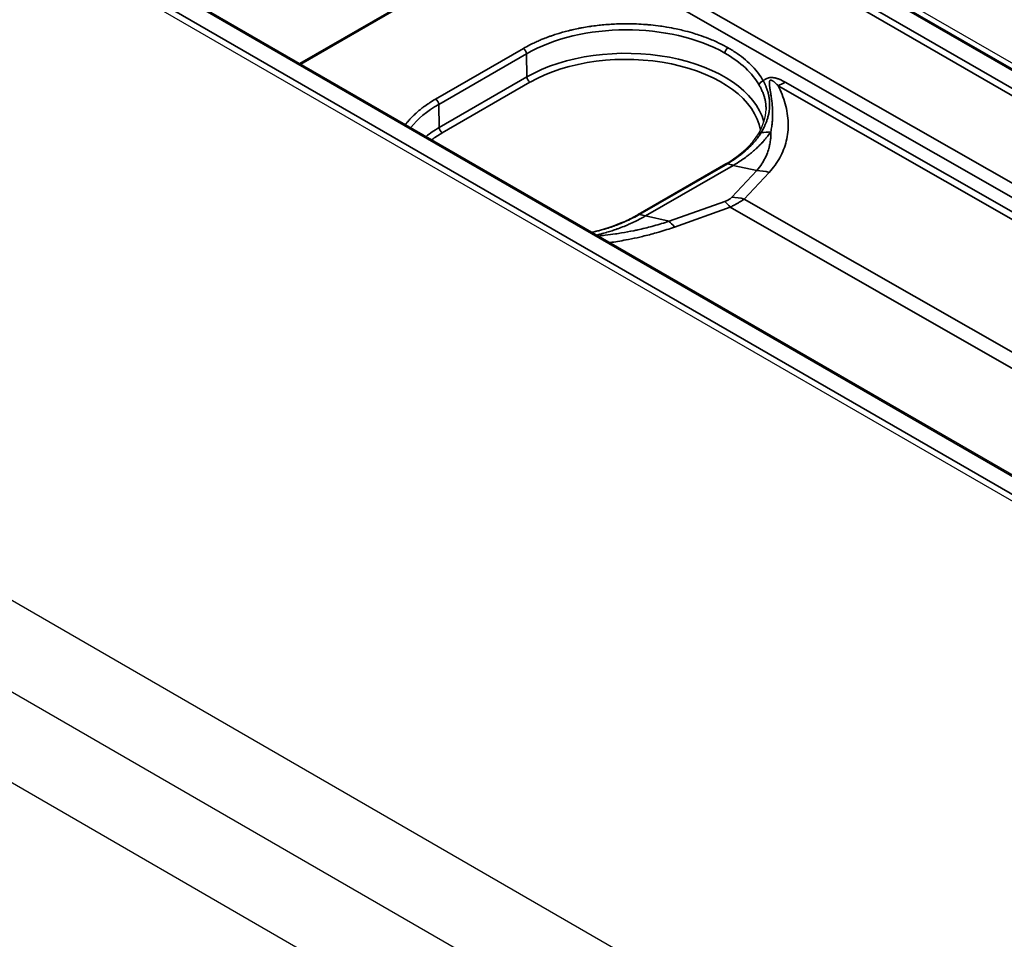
# Model space of a CAD drawing. Header units: millimetres. Extents: x -6858 to 6858, y -375 to 4365.
# Tile 23 of 97: x 2401 to 2457, y 1098 to 1150. Entities that reach past the tile are written whole.
import ezdxf

# ---------------------------------------------------------------- set-up
doc = ezdxf.new("R2010")
doc.units = ezdxf.units.MM
doc.header["$LTSCALE"] = 15
doc.layers.add('_Sichtbarkanten', color=7, linetype='Continuous', lineweight=25)
doc.layers.add('Sichtbar schmal (ISO)', color=7, linetype='Continuous', lineweight=35)

msp = doc.modelspace()

# ---------------------------------------------------------------- linework, layer by layer
at = {"layer": '_Sichtbarkanten'}
for p, q in [((2606.108, 998.472), (2076.273, 1304.373)), ((2606.108, 988.103), (2067.293, 1299.188)), ((2076.273, 1299.188), (2606.108, 993.287)), ((2208.078, 1291.638), (2594.653, 1068.449)), ((2207.637, 1291.57), (2594.643, 1068.132)), ((2574.661, 1056.602), (2187.667, 1280.033)), ((2573.086, 1056.014), (2186.511, 1279.203)), ((2441.104, 1141.994), (2436.119, 1139.116)), ((2436.119, 1139.116), (2436.119, 1139.116))]:
    msp.add_line(p, q, dxfattribs=at)
msp.add_ellipse((2441.229, 1141.777), major_axis=(-0.125, 0.216), ratio=0.564853, start_param=6.282586, end_param=6.282687, dxfattribs=at)
msp.add_open_spline([(2442.956, 1143.694), (2443.235, 1144.155), (2443.38, 1144.625), (2443.389, 1145.067)], degree=3, dxfattribs=at)
for points, knots in [([(2441.104, 1141.994), (2441.702, 1142.339), (2442.206, 1142.745), (2442.723, 1143.344), (2442.849, 1143.518), (2442.956, 1143.694)], [0, 0, 0, 0, 0.5132731, 0.5132731, 0.7131519, 0.7131519, 0.7131519, 0.7131519]), ([(2433.481, 1138.112), (2434.16, 1138.268), (2434.804, 1138.482), (2435.638, 1138.855), (2435.886, 1138.981), (2436.119, 1139.116)], [0.0773035, 0.0773035, 0.0773035, 0.0773035, 0.5165253, 0.5165253, 0.7163423, 0.7163423, 0.7163423, 0.7163423])]:
    msp.add_open_spline(points, degree=3, knots=knots, dxfattribs=at)
at = {"layer": 'Sichtbar schmal (ISO)'}
for p, q in [((2594.518, 1068.119), (2207.512, 1291.557)), ((2593.445, 1067.306), (2206.451, 1290.737)), ((2206.628, 1291.04), (2593.622, 1067.609)), ((2574.536, 1056.59), (2187.542, 1280.021)), ((2186.646, 1279.51), (2573.652, 1056.072)), ((2430.808, 1156.063), (2590.302, 1064.96)), ((2416.896, 1147.688), (2430.403, 1155.486)), ((2416.947, 1147.659), (2430.455, 1155.458)), ((2589.599, 1064.555), (2430.455, 1155.458)), ((2429.6, 1148.547), (2424.611, 1145.667)), ((2429.777, 1148.244), (2424.789, 1145.363)), ((2429.777, 1148.244), (2429.797, 1146.927)), ((2429.797, 1146.927), (2424.808, 1144.047)), ((2429.974, 1146.624), (2424.985, 1143.744)), ((2506.234, 1110.914), (2444.076, 1146.426)), ((2506.638, 1111.121), (2444.479, 1146.632)), ((2424.789, 1145.363), (2424.808, 1144.047)), ((2436.21, 1139.121), (2441.192, 1141.997)), ((2441.525, 1141.902), (2436.543, 1139.026)), ((2442.858, 1141.603), (2441.525, 1141.902)), ((2441.444, 1140.085), (2442.858, 1141.603)), ((2442.153, 1139.984), (2443.567, 1141.502)), ((2442.153, 1139.984), (2493.311, 1110.758)), ((2437.876, 1138.727), (2441.04, 1139.852)), ((2438.182, 1138.393), (2441.346, 1139.518)), ((2441.346, 1139.518), (2492.504, 1110.292)), ((2437.876, 1138.727), (2436.543, 1139.026))]:
    msp.add_line(p, q, dxfattribs=at)
for centre, major_axis, ratio, start_param, end_param in [((2435.415, 1145.024), (7.973, 0.037), 0.574224, 0.782821, 2.353523), ((2429.601, 1148.342), (0.125, -0.217), 0.57735, 0.802851, 2.36143), ((2435.415, 1143.684), (7.944, 0), 0.57735, 0.150636, 2.356194), ((2441.229, 1148.378), (0.125, 0.217), 0.57735, 0.785408, 2.338748), ((2435.415, 1143.483), (7.694, 0), 0.57735, 0.095235, 2.356194), ((2435.415, 1145.024), (7.973, 0.037), 0.574224, 0.309839, 0.782805), ((2429.974, 1146.828), (-0.125, 0.217), 0.57735, 0.802851, 2.356194), ((2443.24, 1146.496), (-0.218, -0.123), 0.779631, 4.302322, 5.853278), ((2444.461, 1150.725), (2.48, 4.341), 0.580369, 3.809995, 3.924361), ((2424.612, 1145.462), (0.125, -0.217), 0.57735, 0.802851, 2.36143), ((2430.426, 1142.144), (7.973, 0.037), 0.574224, 2.353523, 2.703912), ((2430.426, 1140.803), (7.944, 0), 0.57735, 2.356194, 2.499588), ((2424.985, 1143.948), (-0.125, 0.217), 0.57735, 0.802851, 2.356194), ((2430.426, 1140.603), (-7.694, 0), 0.57735, 5.497787, 5.613667), ((2443.17, 1143.565), (-0.214, 0.129), 0.764473, 5.364381, 6.283188), ((2442.094, 1147.943), (-4.448, 2.285), 0.784473, 2.169135, 2.286784), ((2441.229, 1141.777), (-0.125, 0.216), 0.564853, 5.696902, 6.282586), ((2440.491, 1146.403), (-2.5, 4.33), 0.57735, 2.555744, 2.652887), ((2443.375, 1139.353), (-1.829, 1.704), 0.803702, 5.270685, 5.583182), ((2441.961, 1137.835), (-1.829, 1.704), 0.803702, 5.270685, 5.583182), ((2441.557, 1137.602), (-0.838, 2.355), 0.268502, 5.561414, 5.87391), ((2435.51, 1143.527), (-2.5, 4.33), 0.57735, 2.555744, 2.652887), ((2438.393, 1136.476), (-0.838, 2.355), 0.268501, 5.561414, 5.87391)]:
    msp.add_ellipse(centre, major_axis=major_axis, ratio=ratio, start_param=start_param, end_param=end_param, dxfattribs=at)
for points, knots in [([(2441.229, 1148.582), (2441.14, 1148.633), (2441.049, 1148.682), (2440.956, 1148.731), (2440.795, 1148.815), (2440.627, 1148.895), (2440.454, 1148.972), (2440.345, 1149.02), (2440.234, 1149.066), (2440.121, 1149.111), (2439.949, 1149.18), (2439.772, 1149.245), (2439.591, 1149.306), (2439.468, 1149.347), (2439.342, 1149.387), (2439.216, 1149.424), (2439.036, 1149.477), (2438.853, 1149.527), (2438.67, 1149.571), (2438.544, 1149.602), (2438.417, 1149.631), (2438.29, 1149.658), (2438.106, 1149.697), (2437.922, 1149.731), (2437.741, 1149.762), (2437.623, 1149.781), (2437.505, 1149.799), (2437.389, 1149.815), (2437.206, 1149.841), (2437.025, 1149.862), (2436.85, 1149.879), (2436.749, 1149.889), (2436.649, 1149.898), (2436.552, 1149.906), (2436.372, 1149.92), (2436.198, 1149.929), (2436.031, 1149.936), (2435.952, 1149.939), (2435.874, 1149.942), (2435.798, 1149.944), (2435.626, 1149.948), (2435.462, 1149.949), (2435.305, 1149.947), (2435.242, 1149.946), (2435.181, 1149.945), (2435.121, 1149.944), (2434.962, 1149.94), (2434.809, 1149.934), (2434.661, 1149.925), (2434.606, 1149.922), (2434.552, 1149.919), (2434.498, 1149.915), (2434.352, 1149.906), (2434.209, 1149.894), (2434.068, 1149.88), (2434.012, 1149.874), (2433.956, 1149.869), (2433.901, 1149.862), (2433.766, 1149.847), (2433.631, 1149.831), (2433.497, 1149.812), (2433.435, 1149.803), (2433.373, 1149.794), (2433.311, 1149.784), (2433.184, 1149.764), (2433.056, 1149.743), (2432.93, 1149.719), (2432.862, 1149.707), (2432.795, 1149.694), (2432.727, 1149.68), (2432.607, 1149.656), (2432.488, 1149.63), (2432.37, 1149.603), (2432.299, 1149.586), (2432.229, 1149.57), (2432.159, 1149.552), (2432.047, 1149.524), (2431.936, 1149.494), (2431.827, 1149.464), (2431.755, 1149.444), (2431.685, 1149.423), (2431.615, 1149.402), (2431.511, 1149.37), (2431.409, 1149.338), (2431.308, 1149.304), (2431.239, 1149.281), (2431.171, 1149.258), (2431.104, 1149.234), (2431.008, 1149.2), (2430.914, 1149.164), (2430.822, 1149.129), (2430.753, 1149.102), (2430.685, 1149.074), (2430.618, 1149.047), (2430.534, 1149.012), (2430.452, 1148.976), (2430.372, 1148.94), (2430.287, 1148.902), (2430.204, 1148.863), (2430.123, 1148.824), (2430.069, 1148.798), (2430.016, 1148.771), (2429.964, 1148.745), (2429.835, 1148.679), (2429.714, 1148.613), (2429.6, 1148.547)], [0, 0, 0, 0, 0.020266, 0.020266, 0.020266, 0.055556, 0.055556, 0.055556, 0.077574, 0.077574, 0.077574, 0.111111, 0.111111, 0.111111, 0.133998, 0.133998, 0.133998, 0.166667, 0.166667, 0.166667, 0.189326, 0.189326, 0.189326, 0.222222, 0.222222, 0.222222, 0.24374, 0.24374, 0.24374, 0.277778, 0.277778, 0.277778, 0.297321, 0.297321, 0.297321, 0.333333, 0.333333, 0.333333, 0.350404, 0.350404, 0.350404, 0.388889, 0.388889, 0.388889, 0.404131, 0.404131, 0.404131, 0.444444, 0.444444, 0.444444, 0.459368, 0.459368, 0.459368, 0.5, 0.5, 0.5, 0.516169, 0.516169, 0.516169, 0.555556, 0.555556, 0.555556, 0.573759, 0.573759, 0.573759, 0.611111, 0.611111, 0.611111, 0.631024, 0.631024, 0.631024, 0.666667, 0.666667, 0.666667, 0.687908, 0.687908, 0.687908, 0.722222, 0.722222, 0.722222, 0.744586, 0.744586, 0.744586, 0.777778, 0.777778, 0.777778, 0.80058, 0.80058, 0.80058, 0.833333, 0.833333, 0.833333, 0.857915, 0.857915, 0.857915, 0.888889, 0.888889, 0.888889, 0.92198, 0.92198, 0.92198, 0.944444, 0.944444, 0.944444, 1, 1, 1, 1]), ([(2443.118, 1143.773), (2443.167, 1143.854), (2443.21, 1143.933), (2443.249, 1144.009), (2443.272, 1144.054), (2443.293, 1144.097), (2443.313, 1144.14), (2443.336, 1144.192), (2443.358, 1144.242), (2443.378, 1144.291), (2443.402, 1144.351), (2443.424, 1144.41), (2443.443, 1144.467), (2443.452, 1144.494), (2443.46, 1144.52), (2443.468, 1144.545), (2443.491, 1144.619), (2443.51, 1144.69), (2443.525, 1144.758), (2443.526, 1144.764), (2443.528, 1144.769), (2443.529, 1144.774), (2443.545, 1144.847), (2443.557, 1144.915), (2443.567, 1144.981), (2443.568, 1144.993), (2443.57, 1145.006), (2443.572, 1145.018), (2443.578, 1145.069), (2443.583, 1145.119), (2443.587, 1145.167), (2443.589, 1145.195), (2443.59, 1145.223), (2443.592, 1145.249), (2443.593, 1145.279), (2443.594, 1145.308), (2443.594, 1145.336), (2443.594, 1145.378), (2443.593, 1145.418), (2443.592, 1145.457), (2443.591, 1145.468), (2443.591, 1145.479), (2443.59, 1145.491), (2443.588, 1145.54), (2443.584, 1145.587), (2443.579, 1145.632), (2443.579, 1145.636), (2443.578, 1145.639), (2443.578, 1145.643), (2443.573, 1145.684), (2443.568, 1145.723), (2443.562, 1145.761), (2443.559, 1145.778), (2443.556, 1145.795), (2443.553, 1145.811), (2443.549, 1145.834), (2443.545, 1145.857), (2443.54, 1145.878), (2443.534, 1145.907), (2443.528, 1145.936), (2443.521, 1145.963), (2443.52, 1145.971), (2443.518, 1145.978), (2443.516, 1145.985), (2443.508, 1146.019), (2443.499, 1146.051), (2443.49, 1146.083), (2443.488, 1146.089), (2443.486, 1146.095), (2443.484, 1146.101), (2443.477, 1146.125), (2443.47, 1146.149), (2443.463, 1146.172), (2443.456, 1146.191), (2443.45, 1146.209), (2443.444, 1146.227), (2443.441, 1146.236), (2443.438, 1146.245), (2443.435, 1146.254), (2443.425, 1146.28), (2443.416, 1146.306), (2443.406, 1146.331), (2443.405, 1146.334), (2443.404, 1146.337), (2443.402, 1146.341), (2443.394, 1146.362), (2443.386, 1146.382), (2443.378, 1146.402), (2443.372, 1146.416), (2443.366, 1146.431), (2443.36, 1146.445), (2443.356, 1146.453), (2443.353, 1146.461), (2443.349, 1146.469), (2443.339, 1146.492), (2443.33, 1146.513), (2443.32, 1146.534), (2443.319, 1146.536), (2443.319, 1146.537), (2443.318, 1146.539), (2443.308, 1146.559), (2443.299, 1146.579), (2443.29, 1146.598), (2443.286, 1146.607), (2443.281, 1146.616), (2443.277, 1146.624), (2443.27, 1146.638), (2443.264, 1146.652), (2443.257, 1146.665), (2443.251, 1146.677), (2443.245, 1146.689), (2443.239, 1146.701)], [0.0000005, 0.0000005, 0.0000005, 0.0000005, 0.0393349, 0.0393349, 0.0393349, 0.0625, 0.0625, 0.0625, 0.0903002, 0.0903002, 0.0903002, 0.125, 0.125, 0.125, 0.1410314, 0.1410314, 0.1410314, 0.1875, 0.1875, 0.1875, 0.1912071, 0.1912071, 0.1912071, 0.2407395, 0.2407395, 0.2407395, 0.25, 0.25, 0.25, 0.2895977, 0.2895977, 0.2895977, 0.3125, 0.3125, 0.3125, 0.3378908, 0.3378908, 0.3378908, 0.375, 0.375, 0.375, 0.3858289, 0.3858289, 0.3858289, 0.4334652, 0.4334652, 0.4334652, 0.4375, 0.4375, 0.4375, 0.4805558, 0.4805558, 0.4805558, 0.5, 0.5, 0.5, 0.5267939, 0.5267939, 0.5267939, 0.5625, 0.5625, 0.5625, 0.5720204, 0.5720204, 0.5720204, 0.6162297, 0.6162297, 0.6162297, 0.625, 0.625, 0.625, 0.6595294, 0.6595294, 0.6595294, 0.6875, 0.6875, 0.6875, 0.7021009, 0.7021009, 0.7021009, 0.7441592, 0.7441592, 0.7441592, 0.75, 0.75, 0.75, 0.7860212, 0.7860212, 0.7860212, 0.8125, 0.8125, 0.8125, 0.8282288, 0.8282288, 0.8282288, 0.8717021, 0.8717021, 0.8717021, 0.875, 0.875, 0.875, 0.9180465, 0.9180465, 0.9180465, 0.9375, 0.9375, 0.9375, 0.9700171, 0.9700171, 0.9700171, 1, 1, 1, 1]), ([(2443.389, 1145.067), (2443.39, 1145.098), (2443.39, 1145.128), (2443.389, 1145.158), (2443.389, 1145.19), (2443.388, 1145.22), (2443.386, 1145.251), (2443.384, 1145.279), (2443.382, 1145.307), (2443.38, 1145.334), (2443.377, 1145.368), (2443.373, 1145.4), (2443.369, 1145.431), (2443.366, 1145.453), (2443.363, 1145.474), (2443.359, 1145.495), (2443.354, 1145.529), (2443.348, 1145.561), (2443.341, 1145.593), (2443.338, 1145.609), (2443.335, 1145.625), (2443.331, 1145.64), (2443.323, 1145.675), (2443.315, 1145.708), (2443.306, 1145.74), (2443.303, 1145.751), (2443.3, 1145.762), (2443.297, 1145.773), (2443.287, 1145.808), (2443.277, 1145.841), (2443.267, 1145.873), (2443.264, 1145.88), (2443.262, 1145.887), (2443.259, 1145.894), (2443.248, 1145.929), (2443.236, 1145.962), (2443.223, 1145.994), (2443.222, 1145.998), (2443.22, 1146.002), (2443.219, 1146.006), (2443.205, 1146.04), (2443.192, 1146.073), (2443.178, 1146.105), (2443.178, 1146.106), (2443.177, 1146.107), (2443.177, 1146.108), (2443.163, 1146.14), (2443.149, 1146.171), (2443.135, 1146.2), (2443.134, 1146.202), (2443.133, 1146.204), (2443.132, 1146.205), (2443.119, 1146.234), (2443.105, 1146.262), (2443.091, 1146.289), (2443.09, 1146.291), (2443.089, 1146.294), (2443.087, 1146.297), (2443.073, 1146.324), (2443.059, 1146.35), (2443.046, 1146.375), (2443.045, 1146.377), (2443.044, 1146.378), (2443.043, 1146.38), (2443.029, 1146.406), (2443.015, 1146.431), (2443.002, 1146.455)], [0.3176739, 0.3176739, 0.3176739, 0.3176739, 0.3453667, 0.3453667, 0.3453667, 0.375, 0.375, 0.375, 0.403285, 0.403285, 0.403285, 0.4375, 0.4375, 0.4375, 0.4612761, 0.4612761, 0.4612761, 0.5, 0.5, 0.5, 0.5193272, 0.5193272, 0.5193272, 0.5625, 0.5625, 0.5625, 0.577452, 0.577452, 0.577452, 0.625, 0.625, 0.625, 0.6355984, 0.6355984, 0.6355984, 0.6875, 0.6875, 0.6875, 0.6936874, 0.6936874, 0.6936874, 0.75, 0.75, 0.75, 0.7517865, 0.7517865, 0.7517865, 0.8092944, 0.8092944, 0.8092944, 0.8125, 0.8125, 0.8125, 0.8693256, 0.8693256, 0.8693256, 0.875, 0.875, 0.875, 0.9336598, 0.9336598, 0.9336598, 0.9375, 0.9375, 0.9375, 1, 1, 1, 1]), ([(2443.567, 1141.502), (2443.688, 1141.632), (2443.91, 1141.9), (2444.184, 1142.332), (2444.4, 1142.794), (2444.553, 1143.282), (2444.639, 1143.787), (2444.658, 1144.31), (2444.609, 1144.852), (2444.488, 1145.405), (2444.304, 1145.941), (2444.155, 1146.268), (2444.076, 1146.426)], [0, 0, 0, 0, 0.1, 0.2, 0.3, 0.4, 0.5, 0.6, 0.7, 0.8, 0.9, 0.9999995, 0.9999995, 0.9999995, 0.9999995]), ([(2424.611, 1145.667), (2424.496, 1145.6), (2424.382, 1145.53), (2424.268, 1145.456), (2424.25, 1145.445), (2424.233, 1145.433), (2424.215, 1145.421), (2424.119, 1145.357), (2424.023, 1145.29), (2423.929, 1145.22), (2423.902, 1145.201), (2423.876, 1145.181), (2423.85, 1145.161), (2423.766, 1145.096), (2423.684, 1145.03), (2423.603, 1144.961), (2423.57, 1144.932), (2423.537, 1144.903), (2423.504, 1144.874), (2423.434, 1144.811), (2423.366, 1144.746), (2423.3, 1144.68), (2423.262, 1144.642), (2423.225, 1144.604), (2423.189, 1144.565), (2423.132, 1144.505), (2423.078, 1144.444), (2423.026, 1144.382), (2422.986, 1144.335), (2422.948, 1144.288), (2422.911, 1144.24), (2422.907, 1144.234), (2422.902, 1144.228), (2422.898, 1144.223)], [0, 0, 0, 0, 0.0555556, 0.0555556, 0.0555556, 0.0641134, 0.0641134, 0.0641134, 0.1111111, 0.1111111, 0.1111111, 0.1242481, 0.1242481, 0.1242481, 0.1666667, 0.1666667, 0.1666667, 0.1843677, 0.1843677, 0.1843677, 0.2222222, 0.2222222, 0.2222222, 0.2440255, 0.2440255, 0.2440255, 0.2777778, 0.2777778, 0.2777778, 0.3033772, 0.3033772, 0.3033772, 0.3064473, 0.3064473, 0.3064473, 0.3064473]), ([(2441.192, 1141.997), (2441.323, 1142.072), (2441.45, 1142.151), (2441.572, 1142.232), (2441.61, 1142.257), (2441.647, 1142.282), (2441.684, 1142.307), (2441.754, 1142.356), (2441.823, 1142.406), (2441.891, 1142.457), (2441.972, 1142.518), (2442.05, 1142.58), (2442.126, 1142.643), (2442.136, 1142.651), (2442.146, 1142.66), (2442.156, 1142.668), (2442.232, 1142.732), (2442.305, 1142.798), (2442.375, 1142.864), (2442.423, 1142.91), (2442.47, 1142.955), (2442.515, 1143.002), (2442.53, 1143.017), (2442.545, 1143.033), (2442.56, 1143.048), (2442.616, 1143.107), (2442.67, 1143.166), (2442.721, 1143.226), (2442.764, 1143.276), (2442.806, 1143.328), (2442.847, 1143.379), (2442.853, 1143.387), (2442.859, 1143.395), (2442.865, 1143.403), (2442.911, 1143.462), (2442.954, 1143.522), (2442.996, 1143.583), (2443.039, 1143.645), (2443.08, 1143.709), (2443.118, 1143.773)], [0, 0, 0, 0, 0.153084, 0.153084, 0.153084, 0.2, 0.2, 0.2, 0.2906989, 0.2906989, 0.2906989, 0.4, 0.4, 0.4, 0.414102, 0.414102, 0.414102, 0.5247682, 0.5247682, 0.5247682, 0.6, 0.6, 0.6, 0.6253567, 0.6253567, 0.6253567, 0.7198935, 0.7198935, 0.7198935, 0.8, 0.8, 0.8, 0.8122449, 0.8122449, 0.8122449, 0.9042517, 0.9042517, 0.9042517, 1, 1, 1, 1]), ([(2443.661, 1143.811), (2443.614, 1143.741), (2443.564, 1143.672), (2443.513, 1143.604), (2443.499, 1143.586), (2443.486, 1143.568), (2443.472, 1143.55), (2443.433, 1143.5), (2443.394, 1143.451), (2443.353, 1143.402), (2443.298, 1143.336), (2443.241, 1143.271), (2443.183, 1143.206), (2443.178, 1143.201), (2443.173, 1143.196), (2443.168, 1143.191), (2443.114, 1143.132), (2443.058, 1143.074), (2442.999, 1143.015), (2442.943, 1142.958), (2442.884, 1142.901), (2442.821, 1142.843), (2442.812, 1142.836), (2442.804, 1142.828), (2442.796, 1142.82), (2442.723, 1142.754), (2442.645, 1142.686), (2442.56, 1142.616), (2442.519, 1142.582), (2442.476, 1142.547), (2442.43, 1142.511), (2442.383, 1142.474), (2442.333, 1142.436), (2442.281, 1142.397), (2442.195, 1142.333), (2442.101, 1142.266), (2441.999, 1142.197), (2441.98, 1142.185), (2441.961, 1142.172), (2441.942, 1142.16), (2441.817, 1142.077), (2441.678, 1141.99), (2441.525, 1141.902)], [0, 0, 0, 0, 0.111111, 0.111111, 0.111111, 0.140415, 0.140415, 0.140415, 0.222222, 0.222222, 0.222222, 0.333333, 0.333333, 0.333333, 0.342288, 0.342288, 0.342288, 0.444444, 0.444444, 0.444444, 0.542666, 0.542666, 0.542666, 0.555556, 0.555556, 0.555556, 0.666667, 0.666667, 0.666667, 0.720876, 0.720876, 0.720876, 0.777778, 0.777778, 0.777778, 0.871903, 0.871903, 0.871903, 0.888889, 0.888889, 0.888889, 1, 1, 1, 1]), ([(2442.858, 1141.603), (2442.966, 1141.728), (2443.065, 1141.858), (2443.153, 1141.993), (2443.164, 1142.011), (2443.176, 1142.028), (2443.187, 1142.046), (2443.26, 1142.164), (2443.326, 1142.286), (2443.383, 1142.411), (2443.401, 1142.449), (2443.418, 1142.488), (2443.434, 1142.527), (2443.478, 1142.635), (2443.516, 1142.746), (2443.548, 1142.858), (2443.566, 1142.919), (2443.581, 1142.98), (2443.594, 1143.042), (2443.615, 1143.136), (2443.631, 1143.231), (2443.642, 1143.328), (2443.652, 1143.412), (2443.659, 1143.496), (2443.662, 1143.582), (2443.664, 1143.658), (2443.664, 1143.734), (2443.661, 1143.811)], [0, 0, 0, 0, 0.2, 0.2, 0.2, 0.2264423, 0.2264423, 0.2264423, 0.4, 0.4, 0.4, 0.4527498, 0.4527498, 0.4527498, 0.6, 0.6, 0.6, 0.6791475, 0.6791475, 0.6791475, 0.8, 0.8, 0.8, 0.9057678, 0.9057678, 0.9057678, 1, 1, 1, 1]), ([(2441.04, 1139.852), (2441.076, 1139.865), (2441.11, 1139.878), (2441.142, 1139.891), (2441.144, 1139.892), (2441.145, 1139.893), (2441.147, 1139.894), (2441.177, 1139.906), (2441.204, 1139.919), (2441.23, 1139.932), (2441.233, 1139.934), (2441.236, 1139.936), (2441.239, 1139.937), (2441.265, 1139.951), (2441.289, 1139.964), (2441.311, 1139.978), (2441.313, 1139.98), (2441.316, 1139.981), (2441.319, 1139.983), (2441.342, 1139.998), (2441.364, 1140.013), (2441.383, 1140.029), (2441.385, 1140.03), (2441.386, 1140.031), (2441.387, 1140.032), (2441.408, 1140.049), (2441.427, 1140.067), (2441.444, 1140.085)], [0.0000019, 0.0000019, 0.0000019, 0.0000019, 0.1891043, 0.1891043, 0.1891043, 0.2, 0.2, 0.2, 0.3771024, 0.3771024, 0.3771024, 0.4, 0.4, 0.4, 0.5779916, 0.5779916, 0.5779916, 0.6, 0.6, 0.6, 0.7886048, 0.7886048, 0.7886048, 0.8, 0.8, 0.8, 1, 1, 1, 1]), ([(2441.346, 1139.518), (2441.412, 1139.552), (2441.475, 1139.584), (2441.535, 1139.616), (2441.595, 1139.648), (2441.652, 1139.679), (2441.707, 1139.71), (2441.762, 1139.741), (2441.815, 1139.771), (2441.866, 1139.802), (2441.917, 1139.832), (2441.967, 1139.862), (2442.014, 1139.893), (2442.062, 1139.923), (2442.109, 1139.954), (2442.153, 1139.984)], [0.000001, 0.000001, 0.000001, 0.000001, 0.2, 0.2, 0.2, 0.4, 0.4, 0.4, 0.6, 0.6, 0.6, 0.8, 0.8, 0.8, 1, 1, 1, 1]), ([(2433.511, 1138.095), (2433.524, 1138.098), (2433.536, 1138.101), (2433.549, 1138.104), (2433.642, 1138.125), (2433.735, 1138.148), (2433.827, 1138.172), (2433.85, 1138.178), (2433.872, 1138.183), (2433.894, 1138.189), (2433.999, 1138.217), (2434.103, 1138.246), (2434.206, 1138.277), (2434.297, 1138.303), (2434.387, 1138.331), (2434.476, 1138.36), (2434.486, 1138.364), (2434.497, 1138.367), (2434.507, 1138.37), (2434.61, 1138.404), (2434.712, 1138.439), (2434.812, 1138.476), (2434.907, 1138.51), (2435.001, 1138.546), (2435.093, 1138.583), (2435.105, 1138.587), (2435.117, 1138.592), (2435.129, 1138.597), (2435.243, 1138.643), (2435.355, 1138.691), (2435.465, 1138.74), (2435.536, 1138.772), (2435.605, 1138.804), (2435.674, 1138.837), (2435.725, 1138.862), (2435.776, 1138.887), (2435.826, 1138.912), (2435.958, 1138.979), (2436.086, 1139.049), (2436.21, 1139.121)], [0.1054428, 0.1054428, 0.1054428, 0.1054428, 0.1165956, 0.1165956, 0.1165956, 0.2, 0.2, 0.2, 0.2201537, 0.2201537, 0.2201537, 0.3157606, 0.3157606, 0.3157606, 0.4, 0.4, 0.4, 0.4097347, 0.4097347, 0.4097347, 0.5074421, 0.5074421, 0.5074421, 0.6, 0.6, 0.6, 0.611853, 0.611853, 0.611853, 0.7265516, 0.7265516, 0.7265516, 0.8, 0.8, 0.8, 0.8550316, 0.8550316, 0.8550316, 1, 1, 1, 1]), ([(2436.543, 1139.026), (2436.39, 1138.937), (2436.241, 1138.858), (2436.099, 1138.786), (2436.077, 1138.775), (2436.055, 1138.764), (2436.034, 1138.753), (2435.915, 1138.695), (2435.801, 1138.642), (2435.691, 1138.593), (2435.625, 1138.563), (2435.56, 1138.535), (2435.496, 1138.508), (2435.435, 1138.482), (2435.376, 1138.458), (2435.318, 1138.434), (2435.198, 1138.387), (2435.083, 1138.343), (2434.971, 1138.302), (2434.958, 1138.298), (2434.945, 1138.293), (2434.931, 1138.288), (2434.833, 1138.253), (2434.737, 1138.22), (2434.642, 1138.189), (2434.542, 1138.157), (2434.444, 1138.126), (2434.345, 1138.097), (2434.336, 1138.094), (2434.328, 1138.091), (2434.319, 1138.089), (2434.211, 1138.057), (2434.102, 1138.026), (2433.991, 1137.997), (2433.92, 1137.978), (2433.849, 1137.96), (2433.777, 1137.942)], [0, 0, 0, 0, 0.1111111, 0.1111111, 0.1111111, 0.1281349, 0.1281349, 0.1281349, 0.2222222, 0.2222222, 0.2222222, 0.2792181, 0.2792181, 0.2792181, 0.3333333, 0.3333333, 0.3333333, 0.4444444, 0.4444444, 0.4444444, 0.4574777, 0.4574777, 0.4574777, 0.5555556, 0.5555556, 0.5555556, 0.657839, 0.657839, 0.657839, 0.6666667, 0.6666667, 0.6666667, 0.7777778, 0.7777778, 0.7777778, 0.8489131, 0.8489131, 0.8489131, 0.8489131]), ([(2436.21, 1139.121), (2436.195, 1139.126), (2436.179, 1139.128), (2436.165, 1139.128), (2436.15, 1139.128), (2436.137, 1139.125), (2436.125, 1139.119), (2436.123, 1139.118), (2436.121, 1139.117), (2436.119, 1139.116)], [0, 0, 0, 0, 0.2, 0.2, 0.2, 0.4, 0.4, 0.4, 0.4327464, 0.4327464, 0.4327464, 0.4327464]), ([(2433.873, 1137.886), (2434.001, 1137.899), (2434.128, 1137.913), (2434.253, 1137.928), (2434.448, 1137.952), (2434.64, 1137.977), (2434.832, 1138.006), (2434.944, 1138.023), (2435.056, 1138.04), (2435.169, 1138.059), (2435.401, 1138.098), (2435.636, 1138.141), (2435.872, 1138.189), (2435.947, 1138.204), (2436.022, 1138.22), (2436.097, 1138.237), (2436.37, 1138.296), (2436.643, 1138.362), (2436.907, 1138.433), (2436.943, 1138.442), (2436.979, 1138.452), (2437.015, 1138.462), (2437.313, 1138.544), (2437.599, 1138.632), (2437.876, 1138.727)], [0.1185107, 0.1185107, 0.1185107, 0.1185107, 0.2, 0.2, 0.2, 0.3263937, 0.3263937, 0.3263937, 0.4, 0.4, 0.4, 0.5516773, 0.5516773, 0.5516773, 0.6, 0.6, 0.6, 0.775877, 0.775877, 0.775877, 0.8, 0.8, 0.8, 1, 1, 1, 1]), ([(2434.52, 1137.512), (2434.665, 1137.534), (2434.81, 1137.556), (2434.954, 1137.58), (2435.11, 1137.605), (2435.266, 1137.633), (2435.423, 1137.662), (2435.633, 1137.702), (2435.845, 1137.745), (2436.057, 1137.791), (2436.161, 1137.814), (2436.265, 1137.838), (2436.369, 1137.863), (2436.634, 1137.925), (2436.896, 1137.993), (2437.153, 1138.066), (2437.203, 1138.08), (2437.253, 1138.094), (2437.303, 1138.109), (2437.606, 1138.198), (2437.898, 1138.292), (2438.182, 1138.393)], [0.6035449, 0.6035449, 0.6035449, 0.6035449, 0.6499223, 0.6499223, 0.6499223, 0.7, 0.7, 0.7, 0.7670209, 0.7670209, 0.7670209, 0.8, 0.8, 0.8, 0.8835712, 0.8835712, 0.8835712, 0.9, 0.9, 0.9, 1, 1, 1, 1])]:
    msp.add_open_spline(points, degree=3, knots=knots, dxfattribs=at)
for points in [[(2443.239, 1146.701), (2443.159, 1146.842), (2442.976, 1147.12), (2442.635, 1147.521), (2442.229, 1147.901), (2441.761, 1148.258), (2441.413, 1148.477), (2441.229, 1148.582)], [(2444.479, 1146.632), (2444.454, 1146.647), (2444.403, 1146.675), (2444.331, 1146.712), (2444.261, 1146.745), (2444.193, 1146.775), (2444.127, 1146.802), (2444.062, 1146.824), (2444, 1146.844), (2443.939, 1146.86), (2443.88, 1146.873), (2443.823, 1146.883), (2443.768, 1146.889), (2443.716, 1146.892), (2443.666, 1146.891), (2443.619, 1146.888), (2443.573, 1146.882), (2443.526, 1146.872), (2443.477, 1146.857), (2443.426, 1146.837), (2443.376, 1146.811), (2443.327, 1146.78), (2443.281, 1146.743), (2443.253, 1146.715), (2443.239, 1146.701)], [(2444.076, 1146.426), (2444.061, 1146.443), (2444.032, 1146.474), (2443.991, 1146.516), (2443.952, 1146.555), (2443.915, 1146.59), (2443.88, 1146.621), (2443.846, 1146.648), (2443.814, 1146.672), (2443.785, 1146.692), (2443.756, 1146.709), (2443.73, 1146.723), (2443.707, 1146.732), (2443.686, 1146.738), (2443.667, 1146.74), (2443.65, 1146.74), (2443.634, 1146.735), (2443.618, 1146.726), (2443.604, 1146.711), (2443.593, 1146.69), (2443.585, 1146.663), (2443.58, 1146.63), (2443.578, 1146.592), (2443.578, 1146.549), (2443.581, 1146.501), (2443.586, 1146.449), (2443.593, 1146.392), (2443.602, 1146.329), (2443.613, 1146.259), (2443.625, 1146.183), (2443.639, 1146.098), (2443.655, 1146.005), (2443.671, 1145.903), (2443.688, 1145.79), (2443.706, 1145.665), (2443.723, 1145.528), (2443.739, 1145.38), (2443.753, 1145.217), (2443.763, 1145.039), (2443.767, 1144.842), (2443.764, 1144.624), (2443.749, 1144.382), (2443.718, 1144.115), (2443.683, 1143.915), (2443.661, 1143.811)]]:
    msp.add_open_spline(points, degree=3, dxfattribs=at)

doc.saveas('drawing.dxf')
